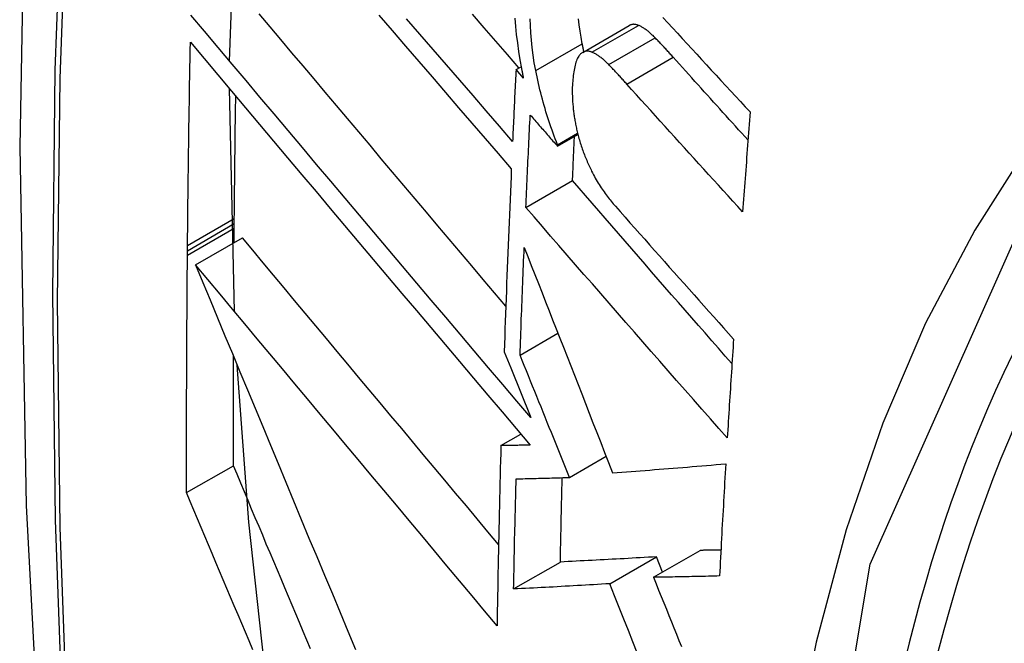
# Model space of a CAD drawing. Header units: inches. Extents: x 481 to 566.6, y 187.4 to 263.9.
# Tile 105 of 132: x 537.7419 to 537.8661, y 223.3905 to 223.469. Entities that reach past the tile are written whole.
import ezdxf

# ---------------------------------------------------------------- set-up
doc = ezdxf.new("R2010")
doc.units = ezdxf.units.IN
doc.header["$MEASUREMENT"] = 0
doc.layers.add('Visible Edges(ANSI)', color=7, linetype='Continuous', lineweight=25)
doc.layers.add('Visible Tangent Edges(ANSI)', color=7, linetype='Continuous', lineweight=25)

msp = doc.modelspace()

# ---------------------------------------------------------------- linework, layer by layer
at = {"layer": 'Visible Edges(ANSI)'}
for p, q in [((537.76837, 223.46383), (537.76932, 223.49054)), ((537.81292, 223.46492), (537.81878, 223.4683)), ((537.8045, 223.46275), (537.80514, 223.46312)), ((537.80543, 223.46168), (537.8045, 223.46275)), ((537.76898, 223.43229), (537.76835, 223.46036)), ((537.80973, 223.4531), (537.81231, 223.45458)), ((537.80974, 223.45327), (537.81227, 223.45473)), ((537.80973, 223.4531), (537.80974, 223.45327)), ((537.80575, 223.44538), (537.81163, 223.44878)), ((537.76896, 223.44334), (537.76897, 223.444)), ((537.76896, 223.44277), (537.76896, 223.44334)), ((537.76894, 223.44094), (537.76896, 223.44277)), ((537.76307, 223.43993), (537.76307, 223.44059)), ((537.76409, 223.43814), (537.76999, 223.44154)), ((537.76306, 223.43937), (537.76307, 223.43993)), ((537.80501, 223.42677), (537.80978, 223.42953)), ((537.80302, 223.42719), (537.80384, 223.42516)), ((537.80384, 223.42516), (537.80638, 223.4189)), ((537.80259, 223.41537), (537.80511, 223.41682)), ((537.81126, 223.41135), (537.81587, 223.41402)), ((537.76296, 223.40944), (537.76886, 223.41284)), ((537.82183, 223.39877), (537.82772, 223.40217)), ((537.8042, 223.3973), (537.8101, 223.4007)), ((537.81632, 223.39796), (537.82221, 223.40136)), ((537.82298, 223.39943), (537.82221, 223.40136))]:
    msp.add_line(p, q, dxfattribs=at)
at = {"layer": 'Visible Edges(ANSI)', "flags": 128}
for points in [[(537.79595, 223.78517), (537.7831, 223.74711), (537.77204, 223.70793), (537.76274, 223.66769), (537.75519, 223.62647), (537.74934, 223.58433), (537.7452, 223.54133), (537.74272, 223.49754), (537.7419, 223.45301), (537.74272, 223.40782), (537.74514, 223.36201), (537.74917, 223.31565), (537.75476, 223.26882), (537.76191, 223.22157), (537.77059, 223.17397), (537.78078, 223.12609), (537.79246, 223.07801)], [(537.80638, 223.4189), (537.80461, 223.42098), (537.80282, 223.42308), (537.80103, 223.42519), (537.79924, 223.42731), (537.79744, 223.42943), (537.79563, 223.43156), (537.79382, 223.4337), (537.79201, 223.43583), (537.7902, 223.43797), (537.78839, 223.44012), (537.78658, 223.44226), (537.78477, 223.4444), (537.78296, 223.44654), (537.78115, 223.44868), (537.77935, 223.45081), (537.77756, 223.45294), (537.77577, 223.45506), (537.77399, 223.45717), (537.77221, 223.45927), (537.77045, 223.46137), (537.76869, 223.46345), (537.76695, 223.46552), (537.76521, 223.46758), (537.76349, 223.46962)], [(537.80322, 223.43296), (537.80179, 223.43464), (537.80037, 223.43632), (537.79894, 223.43801), (537.79751, 223.4397), (537.79608, 223.44139), (537.79465, 223.44308), (537.79322, 223.44477), (537.79179, 223.44646), (537.79036, 223.44815), (537.78894, 223.44984), (537.78751, 223.45152), (537.78609, 223.45321), (537.78467, 223.45489), (537.78326, 223.45657), (537.78184, 223.45824), (537.78044, 223.45991), (537.77903, 223.46157), (537.77764, 223.46323), (537.77624, 223.46488), (537.77486, 223.46653), (537.77348, 223.46816), (537.77211, 223.46979)], [(537.78722, 223.46961), (537.78889, 223.46766), (537.79057, 223.46571), (537.79224, 223.46376), (537.79392, 223.46182), (537.79559, 223.45988), (537.79726, 223.45794), (537.79893, 223.45601), (537.8006, 223.45408), (537.80226, 223.45216), (537.80391, 223.45024)], [(537.80407, 223.45371), (537.80241, 223.45562), (537.80074, 223.45754), (537.79908, 223.45947), (537.79741, 223.4614), (537.79573, 223.46334), (537.79406, 223.46527), (537.79238, 223.46722), (537.7907, 223.46916)], [(537.80487, 223.46296), (537.80341, 223.46465), (537.80195, 223.46633), (537.80049, 223.46803), (537.79902, 223.46972)], [(537.80437, 223.46923), (537.80444, 223.4682), (537.80454, 223.46716), (537.80467, 223.46611), (537.80481, 223.46505), (537.80499, 223.46398), (537.80519, 223.4629)], [(537.80699, 223.46263), (537.80681, 223.4636), (537.80666, 223.46457), (537.80654, 223.46552), (537.80644, 223.46647), (537.80636, 223.4674), (537.80631, 223.46829), (537.80628, 223.46914)], [(537.81286, 223.46602), (537.81271, 223.46682), (537.81258, 223.46761), (537.81247, 223.4684), (537.81237, 223.46917)], [(537.82302, 223.46932), (537.82363, 223.46866), (537.82424, 223.468), (537.82485, 223.46734), (537.82546, 223.46667), (537.82607, 223.46601), (537.82668, 223.46535), (537.82729, 223.46468), (537.8279, 223.46402), (537.82851, 223.46336), (537.82912, 223.4627), (537.82974, 223.46203), (537.83035, 223.46137), (537.83096, 223.46071), (537.83158, 223.46005), (537.83219, 223.45939), (537.83281, 223.45873), (537.83342, 223.45807), (537.83404, 223.45741)], [(537.81993, 223.46833), (537.81988, 223.46835), (537.81983, 223.46837), (537.81978, 223.46839), (537.81973, 223.4684), (537.81968, 223.46841), (537.81963, 223.46843), (537.81957, 223.46844), (537.81952, 223.46844), (537.81947, 223.46845), (537.81943, 223.46845), (537.81938, 223.46846), (537.81933, 223.46846), (537.81928, 223.46845), (537.81923, 223.46845), (537.81918, 223.46844), (537.81914, 223.46844), (537.81909, 223.46843), (537.81904, 223.46841), (537.819, 223.4684), (537.81895, 223.46838), (537.81891, 223.46837), (537.81886, 223.46835), (537.81882, 223.46833), (537.81878, 223.4683)], [(537.82205, 223.46676), (537.82196, 223.46685), (537.82187, 223.46694), (537.82178, 223.46703), (537.82169, 223.46711), (537.8216, 223.46719), (537.82152, 223.46728), (537.82143, 223.46735), (537.82134, 223.46743), (537.82125, 223.46751), (537.82116, 223.46758), (537.82107, 223.46765), (537.82098, 223.46771), (537.8209, 223.46778), (537.82081, 223.46784), (537.82072, 223.4679), (537.82063, 223.46796), (537.82054, 223.46802), (537.82046, 223.46807), (537.82037, 223.46812), (537.82028, 223.46817), (537.82019, 223.46821), (537.82011, 223.46825), (537.82002, 223.46829), (537.81993, 223.46833)], [(537.82433, 223.46431), (537.82423, 223.46442), (537.82414, 223.46452), (537.82404, 223.46463), (537.82395, 223.46473), (537.82385, 223.46484), (537.82376, 223.46494), (537.82366, 223.46505), (537.82357, 223.46515), (537.82347, 223.46525), (537.82338, 223.46535), (537.82328, 223.46546), (537.82319, 223.46556), (537.82309, 223.46566), (537.823, 223.46576), (537.8229, 223.46586), (537.82281, 223.46596), (537.82271, 223.46606), (537.82262, 223.46617), (537.82252, 223.46627), (537.82243, 223.46636), (537.82233, 223.46646), (537.82224, 223.46656), (537.82214, 223.46666), (537.82205, 223.46676)], [(537.76307, 223.44059), (537.76308, 223.44166), (537.76309, 223.44273), (537.7631, 223.44379), (537.76312, 223.44486), (537.76313, 223.44592), (537.76314, 223.44699), (537.76315, 223.44806), (537.76317, 223.44912), (537.76318, 223.45019), (537.76319, 223.45126), (537.76321, 223.45232), (537.76322, 223.45339), (537.76324, 223.45446), (537.76325, 223.45553), (537.76327, 223.45659), (537.76328, 223.45766), (537.7633, 223.45873), (537.76332, 223.4598), (537.76334, 223.46087), (537.76335, 223.46193), (537.76337, 223.463), (537.76339, 223.46407), (537.76341, 223.46514), (537.76343, 223.46621)], [(537.76343, 223.46621), (537.76515, 223.46416), (537.76688, 223.46211), (537.76862, 223.46003), (537.77038, 223.45795), (537.77214, 223.45585), (537.77392, 223.45375), (537.7757, 223.45163), (537.77749, 223.44951), (537.77928, 223.44738), (537.78108, 223.44525), (537.78288, 223.44311), (537.78469, 223.44096), (537.7865, 223.43882), (537.78831, 223.43668), (537.79012, 223.43453), (537.79193, 223.43239), (537.79374, 223.43025), (537.79555, 223.42811), (537.79736, 223.42598), (537.79915, 223.42385), (537.80095, 223.42173), (537.80274, 223.41962), (537.80452, 223.41752), (537.80629, 223.41543)], [(537.81307, 223.465), (537.81306, 223.46505), (537.81305, 223.46509), (537.81304, 223.46513), (537.81303, 223.46517), (537.81302, 223.46522), (537.81301, 223.46526), (537.813, 223.4653), (537.813, 223.46534), (537.81299, 223.46538), (537.81298, 223.46543), (537.81297, 223.46547), (537.81296, 223.46551), (537.81295, 223.46555), (537.81294, 223.4656), (537.81293, 223.46564), (537.81293, 223.46568), (537.81292, 223.46572), (537.81291, 223.46577), (537.8129, 223.46581), (537.81289, 223.46585), (537.81288, 223.46589), (537.81287, 223.46594), (537.81287, 223.46598), (537.81286, 223.46602)], [(537.81243, 223.46446), (537.81234, 223.46433), (537.81226, 223.46419), (537.81219, 223.46403), (537.81212, 223.46387), (537.81206, 223.46369), (537.812, 223.4635), (537.81195, 223.4633), (537.8119, 223.4631), (537.81186, 223.46289), (537.81182, 223.46267), (537.81178, 223.46245), (537.81175, 223.46223), (537.81172, 223.462), (537.81169, 223.46176), (537.81167, 223.46152), (537.81165, 223.46128), (537.81163, 223.46104), (537.81161, 223.46079), (537.8116, 223.46051), (537.81159, 223.46018), (537.8116, 223.45979), (537.81161, 223.45931), (537.81164, 223.45873), (537.8117, 223.45804)], [(537.81408, 223.46495), (537.814, 223.46498), (537.81392, 223.465), (537.81384, 223.46503), (537.81376, 223.46504), (537.81369, 223.46506), (537.81361, 223.46507), (537.81353, 223.46507), (537.81346, 223.46507), (537.81339, 223.46507), (537.81331, 223.46506), (537.81324, 223.46505), (537.81317, 223.46503), (537.8131, 223.465), (537.81303, 223.46498), (537.81297, 223.46494), (537.8129, 223.46491), (537.81284, 223.46487), (537.81278, 223.46482), (537.81271, 223.46477), (537.81265, 223.46472), (537.8126, 223.46466), (537.81254, 223.4646), (537.81248, 223.46453), (537.81243, 223.46446)], [(537.81619, 223.46338), (537.8161, 223.46347), (537.81601, 223.46356), (537.81593, 223.46365), (537.81584, 223.46373), (537.81575, 223.46381), (537.81566, 223.46389), (537.81557, 223.46397), (537.81548, 223.46405), (537.81539, 223.46412), (537.8153, 223.4642), (537.81522, 223.46427), (537.81513, 223.46433), (537.81504, 223.4644), (537.81495, 223.46446), (537.81486, 223.46452), (537.81477, 223.46458), (537.81469, 223.46463), (537.8146, 223.46469), (537.81451, 223.46474), (537.81442, 223.46478), (537.81434, 223.46483), (537.81425, 223.46487), (537.81416, 223.46491), (537.81408, 223.46495)], [(537.83376, 223.45387), (537.83337, 223.45431), (537.83297, 223.45474), (537.83258, 223.45518), (537.83218, 223.45561), (537.83179, 223.45605), (537.83139, 223.45648), (537.831, 223.45692), (537.8306, 223.45735), (537.83021, 223.45779), (537.82982, 223.45823), (537.82942, 223.45866), (537.82903, 223.4591), (537.82864, 223.45953), (537.82824, 223.45997), (537.82785, 223.4604), (537.82746, 223.46084), (537.82707, 223.46127), (537.82667, 223.46171), (537.82628, 223.46214), (537.82589, 223.46258), (537.8255, 223.46301), (537.82511, 223.46344), (537.82472, 223.46388), (537.82433, 223.46431)], [(537.8045, 223.46275), (537.80448, 223.46237), (537.80446, 223.46199), (537.80444, 223.46162), (537.80443, 223.46124), (537.80441, 223.46086), (537.80439, 223.46049), (537.80437, 223.46011), (537.80435, 223.45973), (537.80433, 223.45936), (537.80432, 223.45898), (537.8043, 223.4586), (537.80428, 223.45823), (537.80426, 223.45785), (537.80424, 223.45748), (537.80423, 223.4571), (537.80421, 223.45672), (537.80419, 223.45635), (537.80417, 223.45597), (537.80416, 223.45559), (537.80414, 223.45522), (537.80412, 223.45484), (537.8041, 223.45446), (537.80409, 223.45409), (537.80407, 223.45371)], [(537.80519, 223.4629), (537.8052, 223.46284), (537.80521, 223.46279), (537.80522, 223.46274), (537.80523, 223.46269), (537.80524, 223.46264), (537.80525, 223.46259), (537.80526, 223.46254), (537.80527, 223.46249), (537.80528, 223.46244), (537.80529, 223.46239), (537.8053, 223.46234), (537.80531, 223.46229), (537.80532, 223.46224), (537.80533, 223.46219), (537.80534, 223.46214), (537.80535, 223.46208), (537.80536, 223.46203), (537.80537, 223.46198), (537.80538, 223.46193), (537.80539, 223.46188), (537.8054, 223.46183), (537.80541, 223.46178), (537.80542, 223.46173), (537.80543, 223.46168)], [(537.81847, 223.46093), (537.81838, 223.46104), (537.81828, 223.46114), (537.81819, 223.46125), (537.81809, 223.46135), (537.818, 223.46146), (537.8179, 223.46156), (537.81781, 223.46166), (537.81771, 223.46177), (537.81762, 223.46187), (537.81752, 223.46197), (537.81743, 223.46208), (537.81733, 223.46218), (537.81724, 223.46228), (537.81714, 223.46238), (537.81705, 223.46248), (537.81695, 223.46258), (537.81686, 223.46268), (537.81676, 223.46278), (537.81667, 223.46288), (537.81657, 223.46298), (537.81648, 223.46308), (537.81638, 223.46318), (537.81629, 223.46328), (537.81619, 223.46338)], [(537.80974, 223.45327), (537.8096, 223.45364), (537.80946, 223.45401), (537.80932, 223.45438), (537.80918, 223.45476), (537.80905, 223.45514), (537.80891, 223.45552), (537.80878, 223.4559), (537.80865, 223.45628), (537.80853, 223.45667), (537.8084, 223.45706), (537.80828, 223.45745), (537.80817, 223.45784), (537.80805, 223.45824), (537.80794, 223.45863), (537.80783, 223.45903), (537.80772, 223.45943), (537.80762, 223.45982), (537.80752, 223.46022), (537.80742, 223.46062), (537.80733, 223.46102), (537.80724, 223.46142), (537.80715, 223.46183), (537.80707, 223.46223), (537.80699, 223.46263)], [(537.83308, 223.44484), (537.83247, 223.44551), (537.83185, 223.44618), (537.83124, 223.44685), (537.83063, 223.44752), (537.83002, 223.44819), (537.82941, 223.44886), (537.82879, 223.44953), (537.82818, 223.4502), (537.82757, 223.45087), (537.82696, 223.45154), (537.82635, 223.45221), (537.82574, 223.45288), (537.82513, 223.45356), (537.82453, 223.45423), (537.82392, 223.4549), (537.82331, 223.45557), (537.8227, 223.45624), (537.8221, 223.45691), (537.82149, 223.45758), (537.82089, 223.45825), (537.82028, 223.45892), (537.81968, 223.45959), (537.81908, 223.46026), (537.81847, 223.46093)], [(537.76897, 223.444), (537.76898, 223.44464), (537.76898, 223.44528), (537.76899, 223.44592), (537.769, 223.44656), (537.769, 223.4472), (537.76901, 223.44785), (537.76902, 223.44849), (537.76902, 223.44913), (537.76903, 223.44977), (537.76904, 223.45041), (537.76904, 223.45105), (537.76905, 223.4517), (537.76906, 223.45234), (537.76907, 223.45298), (537.76908, 223.45362), (537.76908, 223.45426), (537.76909, 223.45491), (537.7691, 223.45555), (537.76911, 223.45619), (537.76912, 223.45683), (537.76913, 223.45748), (537.76914, 223.45812), (537.76915, 223.45876), (537.76915, 223.4594)], [(537.8117, 223.45804), (537.81171, 223.45788), (537.81173, 223.45773), (537.81174, 223.45758), (537.81176, 223.45742), (537.81178, 223.45727), (537.8118, 223.45711), (537.81182, 223.45696), (537.81185, 223.4568), (537.81187, 223.45664), (537.8119, 223.45649), (537.81193, 223.45633), (537.81196, 223.45617), (537.81199, 223.45602), (537.81202, 223.45586), (537.81205, 223.4557), (537.81208, 223.45554), (537.81212, 223.45539), (537.81215, 223.45523), (537.81219, 223.45507), (537.81223, 223.45491), (537.81227, 223.45476), (537.8123, 223.4546), (537.81234, 223.45445), (537.81239, 223.45429)], [(537.80575, 223.44538), (537.80577, 223.44587), (537.80579, 223.44635), (537.80581, 223.44684), (537.80584, 223.44732), (537.80586, 223.44781), (537.80588, 223.44829), (537.8059, 223.44878), (537.80592, 223.44926), (537.80595, 223.44975), (537.80597, 223.45023), (537.80599, 223.45072), (537.80601, 223.4512), (537.80604, 223.45169), (537.80606, 223.45217), (537.80608, 223.45266), (537.8061, 223.45314), (537.80613, 223.45363), (537.80615, 223.45412), (537.80617, 223.4546), (537.8062, 223.45509), (537.80622, 223.45557), (537.80624, 223.45606), (537.80627, 223.45654), (537.80629, 223.45703)], [(537.80629, 223.45703), (537.80644, 223.45687), (537.80658, 223.4567), (537.80672, 223.45654), (537.80687, 223.45637), (537.80701, 223.45621), (537.80715, 223.45605), (537.8073, 223.45588), (537.80744, 223.45572), (537.80758, 223.45555), (537.80773, 223.45539), (537.80787, 223.45523), (537.80801, 223.45506), (537.80816, 223.4549), (537.8083, 223.45474), (537.80844, 223.45457), (537.80859, 223.45441), (537.80873, 223.45424), (537.80887, 223.45408), (537.80902, 223.45392), (537.80916, 223.45375), (537.8093, 223.45359), (537.80945, 223.45343), (537.80959, 223.45326), (537.80973, 223.4531)], [(537.83404, 223.45741), (537.834, 223.45688), (537.83396, 223.45636), (537.83392, 223.45583), (537.83387, 223.45531), (537.83383, 223.45479), (537.83379, 223.45426), (537.83375, 223.45374), (537.83371, 223.45322), (537.83367, 223.45269), (537.83363, 223.45217), (537.83359, 223.45165), (537.83355, 223.45112), (537.83351, 223.4506), (537.83347, 223.45008), (537.83343, 223.44955), (537.83339, 223.44903), (537.83335, 223.44851), (537.83331, 223.44798), (537.83327, 223.44746), (537.83323, 223.44694), (537.8332, 223.44641), (537.83316, 223.44589), (537.83312, 223.44537), (537.83308, 223.44484)], [(537.81163, 223.44878), (537.81164, 223.44901), (537.81165, 223.44924), (537.81166, 223.44947), (537.81167, 223.4497), (537.81168, 223.44993), (537.81169, 223.45017), (537.8117, 223.4504), (537.81171, 223.45063), (537.81172, 223.45086), (537.81173, 223.45109), (537.81174, 223.45132), (537.81175, 223.45155), (537.81176, 223.45179), (537.81177, 223.45202), (537.81178, 223.45225), (537.81179, 223.45248), (537.8118, 223.45271), (537.81181, 223.45294), (537.81182, 223.45318), (537.81183, 223.45341), (537.81184, 223.45364), (537.81185, 223.45387), (537.81186, 223.4541), (537.81187, 223.45433)], [(537.81239, 223.45429), (537.81244, 223.45409), (537.81249, 223.4539), (537.81255, 223.45371), (537.81261, 223.45352), (537.81267, 223.45332), (537.81273, 223.45314), (537.81279, 223.45295), (537.81286, 223.45276), (537.81292, 223.45257), (537.81299, 223.45239), (537.81306, 223.45221), (537.81313, 223.45203), (537.8132, 223.45185), (537.81327, 223.45167), (537.81335, 223.45149), (537.81342, 223.45132), (537.81349, 223.45114), (537.81357, 223.45097), (537.81365, 223.4508), (537.81372, 223.45063), (537.8138, 223.45046), (537.81388, 223.45029), (537.81396, 223.45012), (537.81404, 223.44996)], [(537.80391, 223.45024), (537.80387, 223.44928), (537.80383, 223.44832), (537.80379, 223.44736), (537.80375, 223.44639), (537.80371, 223.44543), (537.80367, 223.44447), (537.80363, 223.44351), (537.80359, 223.44255), (537.80355, 223.44158), (537.80351, 223.44062), (537.80347, 223.43966), (537.80343, 223.4387), (537.8034, 223.43774), (537.80336, 223.43678), (537.80332, 223.43582), (537.80329, 223.43486), (537.80325, 223.4339), (537.80322, 223.43294), (537.80318, 223.43198), (537.80315, 223.43102), (537.80311, 223.43007), (537.80308, 223.42911), (537.80305, 223.42815), (537.80302, 223.42719)], [(537.81404, 223.44996), (537.81415, 223.44973), (537.81427, 223.44951), (537.81438, 223.44929), (537.8145, 223.44908), (537.81462, 223.44886), (537.81474, 223.44866), (537.81486, 223.44846), (537.81499, 223.44826), (537.81511, 223.44806), (537.81524, 223.44787), (537.81536, 223.44769), (537.81549, 223.44751), (537.81561, 223.44733), (537.81574, 223.44715), (537.81586, 223.44698), (537.81599, 223.44681), (537.81612, 223.44664), (537.81625, 223.44648), (537.81638, 223.44632), (537.81651, 223.44616), (537.81664, 223.446), (537.81677, 223.44585), (537.8169, 223.4457), (537.81703, 223.44555)], [(537.83174, 223.4257), (537.83089, 223.42666), (537.83005, 223.42763), (537.8292, 223.42859), (537.82836, 223.42956), (537.82751, 223.43052), (537.82667, 223.43149), (537.82582, 223.43245), (537.82498, 223.43342), (537.82413, 223.43438), (537.82329, 223.43535), (537.82245, 223.43631), (537.82161, 223.43728), (537.82077, 223.43824), (537.81993, 223.4392), (537.81909, 223.44017), (537.81826, 223.44113), (537.81742, 223.44209), (537.81659, 223.44305), (537.81576, 223.44401), (537.81493, 223.44497), (537.8141, 223.44592), (537.81327, 223.44687), (537.81245, 223.44783), (537.81163, 223.44878)], [(537.83115, 223.41633), (537.83008, 223.41753), (537.82902, 223.41874), (537.82795, 223.41995), (537.82689, 223.42116), (537.82582, 223.42237), (537.82475, 223.42358), (537.82369, 223.4248), (537.82262, 223.42601), (537.82156, 223.42723), (537.82049, 223.42844), (537.81943, 223.42966), (537.81837, 223.43087), (537.8173, 223.43209), (537.81624, 223.43331), (537.81518, 223.43452), (537.81413, 223.43574), (537.81307, 223.43695), (537.81202, 223.43816), (537.81097, 223.43937), (537.80992, 223.44058), (537.80887, 223.44178), (537.80783, 223.44299), (537.80679, 223.44419), (537.80575, 223.44538)], [(537.81703, 223.44555), (537.81764, 223.44486), (537.81826, 223.44416), (537.81887, 223.44346), (537.81949, 223.44276), (537.82011, 223.44207), (537.82073, 223.44137), (537.82135, 223.44067), (537.82197, 223.43997), (537.82259, 223.43927), (537.82321, 223.43857), (537.82383, 223.43787), (537.82445, 223.43717), (537.82508, 223.43648), (537.8257, 223.43578), (537.82632, 223.43508), (537.82695, 223.43438), (537.82757, 223.43368), (537.8282, 223.43298), (537.82882, 223.43228), (537.82944, 223.43159), (537.83007, 223.43089), (537.83069, 223.43019), (537.83132, 223.42949), (537.83194, 223.4288)], [(537.80229, 223.40291), (537.80094, 223.40452), (537.79959, 223.40614), (537.79824, 223.40776), (537.79688, 223.40938), (537.79552, 223.411), (537.79416, 223.41263), (537.7928, 223.41426), (537.79144, 223.41588), (537.79008, 223.41751), (537.78872, 223.41913), (537.78736, 223.42076), (537.786, 223.42238), (537.78465, 223.424), (537.78329, 223.42562), (537.78194, 223.42724), (537.7806, 223.42885), (537.77925, 223.43046), (537.77791, 223.43206), (537.77658, 223.43366), (537.77525, 223.43525), (537.77393, 223.43683), (537.77261, 223.43841), (537.77129, 223.43998), (537.76999, 223.44154)], [(537.80501, 223.42677), (537.80503, 223.42734), (537.80505, 223.4279), (537.80507, 223.42847), (537.80509, 223.42903), (537.80511, 223.4296), (537.80513, 223.43016), (537.80515, 223.43073), (537.80517, 223.43129), (537.80519, 223.43186), (537.80522, 223.43242), (537.80524, 223.43299), (537.80526, 223.43356), (537.80528, 223.43412), (537.8053, 223.43469), (537.80533, 223.43525), (537.80535, 223.43582), (537.80537, 223.43638), (537.80539, 223.43695), (537.80542, 223.43752), (537.80544, 223.43808), (537.80546, 223.43865), (537.80549, 223.43922), (537.80551, 223.43978), (537.80553, 223.44035)], [(537.80553, 223.44035), (537.80598, 223.43921), (537.80643, 223.43806), (537.80688, 223.43692), (537.80733, 223.43578), (537.80778, 223.43464), (537.80822, 223.4335), (537.80867, 223.43236), (537.80912, 223.43121), (537.80957, 223.43007), (537.81003, 223.42891), (537.81048, 223.42776), (537.81094, 223.42659), (537.8114, 223.42543), (537.81186, 223.42425), (537.81232, 223.42307), (537.81279, 223.42188), (537.81326, 223.42068), (537.81373, 223.41946), (537.81421, 223.41824), (537.8147, 223.41701), (537.81519, 223.41577), (537.81568, 223.41451), (537.81618, 223.41323), (537.81668, 223.41195)], [(537.76296, 223.40944), (537.76296, 223.41068), (537.76295, 223.41192), (537.76295, 223.41317), (537.76295, 223.41441), (537.76295, 223.41566), (537.76295, 223.4169), (537.76295, 223.41815), (537.76296, 223.41939), (537.76296, 223.42064), (537.76296, 223.42189), (537.76297, 223.42313), (537.76297, 223.42438), (537.76297, 223.42563), (537.76298, 223.42688), (537.76298, 223.42812), (537.76299, 223.42937), (537.763, 223.43062), (537.76301, 223.43187), (537.76301, 223.43312), (537.76302, 223.43437), (537.76303, 223.43562), (537.76304, 223.43687), (537.76305, 223.43812), (537.76306, 223.43937)], [(537.76409, 223.43814), (537.765, 223.43594), (537.76592, 223.43372), (537.76685, 223.43148), (537.76779, 223.42922), (537.76873, 223.42696), (537.76968, 223.42467), (537.77063, 223.42238), (537.77159, 223.42007), (537.77255, 223.41776), (537.77352, 223.41543), (537.77449, 223.4131), (537.77546, 223.41076), (537.77644, 223.40842), (537.77742, 223.40607), (537.77839, 223.40372), (537.77938, 223.40138), (537.78036, 223.39903), (537.78134, 223.39668), (537.78232, 223.39434), (537.7833, 223.392), (537.78427, 223.38966)], [(537.80211, 223.39267), (537.80054, 223.39455), (537.79896, 223.39643), (537.79738, 223.39832), (537.79579, 223.40022), (537.7942, 223.40212), (537.79261, 223.40403), (537.79101, 223.40594), (537.78941, 223.40785), (537.78781, 223.40977), (537.78621, 223.41168), (537.7846, 223.4136), (537.783, 223.41551), (537.7814, 223.41743), (537.7798, 223.41934), (537.77821, 223.42125), (537.77662, 223.42315), (537.77503, 223.42505), (537.77345, 223.42694), (537.77187, 223.42883), (537.7703, 223.43071), (537.76873, 223.43258), (537.76718, 223.43444), (537.76563, 223.4363), (537.76409, 223.43814)], [(537.83194, 223.4288), (537.83191, 223.42828), (537.83187, 223.42776), (537.83184, 223.42724), (537.83181, 223.42672), (537.83177, 223.4262), (537.83174, 223.42568), (537.8317, 223.42516), (537.83167, 223.42464), (537.83164, 223.42412), (537.8316, 223.4236), (537.83157, 223.42308), (537.83154, 223.42256), (537.8315, 223.42204), (537.83147, 223.42152), (537.83144, 223.421), (537.8314, 223.42048), (537.83137, 223.41996), (537.83134, 223.41944), (537.83131, 223.41892), (537.83127, 223.41841), (537.83124, 223.41789), (537.83121, 223.41737), (537.83118, 223.41685), (537.83115, 223.41633)], [(537.81126, 223.41135), (537.81101, 223.41197), (537.81076, 223.4126), (537.8105, 223.41322), (537.81025, 223.41385), (537.80999, 223.41448), (537.80974, 223.41511), (537.80948, 223.41575), (537.80922, 223.41638), (537.80896, 223.41702), (537.8087, 223.41766), (537.80844, 223.4183), (537.80818, 223.41895), (537.80792, 223.41959), (537.80766, 223.42024), (537.8074, 223.42089), (537.80713, 223.42154), (537.80687, 223.42219), (537.8066, 223.42284), (537.80634, 223.42349), (537.80607, 223.42415), (537.80581, 223.4248), (537.80554, 223.42546), (537.80528, 223.42611), (537.80501, 223.42677)], [(537.76886, 223.41284), (537.76886, 223.41342), (537.76885, 223.41399), (537.76885, 223.41456), (537.76885, 223.41514), (537.76885, 223.41571), (537.76885, 223.41628), (537.76885, 223.41686), (537.76885, 223.41743), (537.76885, 223.41801), (537.76885, 223.41858), (537.76885, 223.41916), (537.76885, 223.41973), (537.76885, 223.42031), (537.76885, 223.42088), (537.76885, 223.42145), (537.76885, 223.42203), (537.76885, 223.4226), (537.76886, 223.42318), (537.76886, 223.42375), (537.76886, 223.42433), (537.76886, 223.4249), (537.76886, 223.42548), (537.76886, 223.42605), (537.76886, 223.42663)], [(537.77297, 223.38571), (537.77082, 223.40573), (537.76934, 223.42549)], [(537.80259, 223.41537), (537.80257, 223.41442), (537.80254, 223.41347), (537.80252, 223.41252), (537.80249, 223.41157), (537.80247, 223.41062), (537.80244, 223.40968), (537.80242, 223.40873), (537.8024, 223.40778), (537.80238, 223.40684), (537.80236, 223.40589), (537.80234, 223.40494), (537.80232, 223.404), (537.8023, 223.40305), (537.80228, 223.40211), (537.80226, 223.40116), (537.80224, 223.40022), (537.80222, 223.39928), (537.8022, 223.39833), (537.80219, 223.39739), (537.80217, 223.39645), (537.80216, 223.3955), (537.80214, 223.39456), (537.80213, 223.39362), (537.80211, 223.39267)], [(537.80629, 223.41543), (537.80614, 223.41543), (537.80598, 223.41543), (537.80583, 223.41542), (537.80567, 223.41542), (537.80552, 223.41542), (537.80536, 223.41541), (537.80521, 223.41541), (537.80506, 223.41541), (537.8049, 223.41541), (537.80475, 223.4154), (537.80459, 223.4154), (537.80444, 223.4154), (537.80428, 223.41539), (537.80413, 223.41539), (537.80398, 223.41539), (537.80382, 223.41539), (537.80367, 223.41538), (537.80351, 223.41538), (537.80336, 223.41538), (537.80321, 223.41538), (537.80305, 223.41537), (537.8029, 223.41537), (537.80274, 223.41537), (537.80259, 223.41537)], [(537.81668, 223.41195), (537.81726, 223.41199), (537.81784, 223.41203), (537.81843, 223.41207), (537.81901, 223.41212), (537.8196, 223.41216), (537.82018, 223.4122), (537.82077, 223.41225), (537.82136, 223.41229), (537.82195, 223.41234), (537.82254, 223.41238), (537.82314, 223.41243), (537.82373, 223.41247), (537.82433, 223.41252), (537.82492, 223.41257), (537.82552, 223.41262), (537.82612, 223.41267), (537.82672, 223.41272), (537.82732, 223.41277), (537.82792, 223.41282), (537.82853, 223.41287), (537.82913, 223.41292), (537.82974, 223.41298), (537.83034, 223.41303), (537.83095, 223.41308)], [(537.83095, 223.41308), (537.83092, 223.41249), (537.83088, 223.4119), (537.83085, 223.41131), (537.83081, 223.41072), (537.83078, 223.41013), (537.83075, 223.40954), (537.83071, 223.40895), (537.83068, 223.40836), (537.83065, 223.40777), (537.83061, 223.40718), (537.83058, 223.40659), (537.83055, 223.406), (537.83052, 223.40541), (537.83048, 223.40483), (537.83045, 223.40424), (537.83042, 223.40365), (537.83039, 223.40306), (537.83036, 223.40247), (537.83033, 223.40188), (537.8303, 223.40129), (537.83027, 223.4007), (537.83024, 223.40011), (537.83021, 223.39953), (537.83018, 223.39894)], [(537.7786, 223.38976), (537.77813, 223.39086), (537.77767, 223.39196), (537.7772, 223.39306), (537.77673, 223.39416), (537.77627, 223.39526), (537.7758, 223.39636), (537.77534, 223.39746), (537.77487, 223.39856), (537.77441, 223.39967), (537.77394, 223.40077), (537.77348, 223.40187), (537.77301, 223.40297), (537.77255, 223.40407), (537.77209, 223.40517), (537.77162, 223.40626), (537.77116, 223.40736), (537.7707, 223.40846), (537.77024, 223.40956), (537.76978, 223.41065), (537.76932, 223.41175), (537.76886, 223.41284)], [(537.8042, 223.3973), (537.80421, 223.39788), (537.80422, 223.39846), (537.80423, 223.39903), (537.80425, 223.39961), (537.80426, 223.40019), (537.80427, 223.40077), (537.80428, 223.40135), (537.8043, 223.40192), (537.80431, 223.4025), (537.80432, 223.40308), (537.80433, 223.40366), (537.80435, 223.40424), (537.80436, 223.40482), (537.80438, 223.4054), (537.80439, 223.40597), (537.8044, 223.40655), (537.80442, 223.40713), (537.80443, 223.40771), (537.80445, 223.40829), (537.80446, 223.40887), (537.80448, 223.40945), (537.80449, 223.41003), (537.80451, 223.41061), (537.80452, 223.41119)], [(537.80452, 223.41119), (537.8048, 223.41119), (537.80508, 223.4112), (537.80536, 223.4112), (537.80564, 223.41121), (537.80592, 223.41122), (537.8062, 223.41122), (537.80648, 223.41123), (537.80676, 223.41124), (537.80704, 223.41124), (537.80732, 223.41125), (537.8076, 223.41126), (537.80788, 223.41126), (537.80816, 223.41127), (537.80844, 223.41128), (537.80872, 223.41128), (537.809, 223.41129), (537.80928, 223.4113), (537.80957, 223.41131), (537.80985, 223.41131), (537.81013, 223.41132), (537.81041, 223.41133), (537.81069, 223.41134), (537.81098, 223.41135), (537.81126, 223.41135)], [(537.8101, 223.4007), (537.8101, 223.40115), (537.81011, 223.40159), (537.81012, 223.40203), (537.81013, 223.40247), (537.81014, 223.40291), (537.81015, 223.40336), (537.81016, 223.4038), (537.81017, 223.40424), (537.81018, 223.40468), (537.81019, 223.40513), (537.81019, 223.40557), (537.8102, 223.40601), (537.81021, 223.40645), (537.81022, 223.4069), (537.81023, 223.40734), (537.81024, 223.40778), (537.81025, 223.40823), (537.81027, 223.40867), (537.81028, 223.40911), (537.81029, 223.40955), (537.8103, 223.41), (537.81031, 223.41044), (537.81032, 223.41088), (537.81033, 223.41133)], [(537.7713, 223.38965), (537.77084, 223.39075), (537.77037, 223.39186), (537.76991, 223.39296), (537.76944, 223.39406), (537.76897, 223.39516), (537.76851, 223.39626), (537.76804, 223.39736), (537.76758, 223.39846), (537.76712, 223.39956), (537.76665, 223.40066), (537.76619, 223.40176), (537.76573, 223.40286), (537.76526, 223.40396), (537.7648, 223.40505), (537.76434, 223.40615), (537.76388, 223.40725), (537.76342, 223.40834), (537.76296, 223.40944)], [(537.83035, 223.40221), (537.83024, 223.40221), (537.83013, 223.40221), (537.83002, 223.4022), (537.82991, 223.4022), (537.8298, 223.4022), (537.82969, 223.4022), (537.82958, 223.4022), (537.82947, 223.40219), (537.82936, 223.40219), (537.82925, 223.40219), (537.82914, 223.40219), (537.82903, 223.40219), (537.82892, 223.40219), (537.82881, 223.40218), (537.8287, 223.40218), (537.82859, 223.40218), (537.82848, 223.40218), (537.82837, 223.40218), (537.82826, 223.40218), (537.82816, 223.40218), (537.82805, 223.40217), (537.82794, 223.40217), (537.82783, 223.40217), (537.82772, 223.40217)], [(537.82221, 223.40136), (537.8217, 223.40133), (537.82119, 223.4013), (537.82068, 223.40127), (537.82017, 223.40124), (537.81966, 223.40121), (537.81915, 223.40118), (537.81864, 223.40115), (537.81813, 223.40112), (537.81763, 223.40109), (537.81712, 223.40106), (537.81661, 223.40104), (537.81611, 223.40101), (537.8156, 223.40098), (537.8151, 223.40096), (537.81459, 223.40093), (537.81409, 223.4009), (537.81359, 223.40088), (537.81309, 223.40085), (537.81259, 223.40083), (537.81209, 223.4008), (537.81159, 223.40078), (537.81109, 223.40075), (537.81059, 223.40073), (537.8101, 223.4007)], [(537.83018, 223.39894), (537.82982, 223.39893), (537.82947, 223.39892), (537.82912, 223.39891), (537.82877, 223.3989), (537.82842, 223.39889), (537.82807, 223.39889), (537.82772, 223.39888), (537.82737, 223.39887), (537.82702, 223.39886), (537.82667, 223.39886), (537.82633, 223.39885), (537.82598, 223.39884), (537.82563, 223.39883), (537.82528, 223.39883), (537.82494, 223.39882), (537.82459, 223.39882), (537.82424, 223.39881), (537.8239, 223.3988), (537.82355, 223.3988), (537.82321, 223.39879), (537.82286, 223.39879), (537.82252, 223.39878), (537.82218, 223.39878), (537.82183, 223.39877)], [(537.82183, 223.39877), (537.82216, 223.39797), (537.82249, 223.39716), (537.82281, 223.39636), (537.82313, 223.39556), (537.82346, 223.39477), (537.82378, 223.39397), (537.8241, 223.39318), (537.82441, 223.3924), (537.82473, 223.39161), (537.82505, 223.39083), (537.82536, 223.39005)], [(537.81632, 223.39796), (537.81581, 223.39793), (537.8153, 223.3979), (537.81479, 223.39787), (537.81428, 223.39784), (537.81377, 223.39781), (537.81326, 223.39778), (537.81275, 223.39775), (537.81224, 223.39772), (537.81173, 223.39769), (537.81123, 223.39766), (537.81072, 223.39764), (537.81021, 223.39761), (537.80971, 223.39758), (537.8092, 223.39755), (537.8087, 223.39753), (537.8082, 223.3975), (537.80769, 223.39747), (537.80719, 223.39745), (537.80669, 223.39742), (537.80619, 223.3974), (537.80569, 223.39737), (537.80519, 223.39735), (537.8047, 223.39732), (537.8042, 223.3973)], [(537.8198, 223.38926), (537.81924, 223.39066), (537.81868, 223.39207), (537.8181, 223.39351), (537.81752, 223.39497), (537.81693, 223.39645), (537.81632, 223.39796)]]:
    msp.add_lwpolyline(points, dxfattribs=at)
at = {"layer": 'Visible Edges(ANSI)'}
msp.add_ellipse((538.08904, 223.1825), major_axis=(-0.15994, 0.27703), ratio=0.57735, dxfattribs=at)
at = {"layer": 'Visible Tangent Edges(ANSI)'}
for p, q in [((537.81408, 223.46495), (537.81993, 223.46833)), ((537.81619, 223.46338), (537.82205, 223.46676)), ((537.80699, 223.46263), (537.81286, 223.46602)), ((537.81847, 223.46093), (537.82433, 223.46431)), ((537.76307, 223.44059), (537.76897, 223.444)), ((537.76307, 223.43993), (537.76896, 223.44334)), ((537.76306, 223.43937), (537.76896, 223.44277))]:
    msp.add_line(p, q, dxfattribs=at)
at = {"layer": 'Visible Tangent Edges(ANSI)', "flags": 128}
for points in [[(537.79508, 223.74142), (537.78731, 223.71898), (537.78019, 223.69588), (537.77372, 223.67214), (537.76791, 223.64779), (537.76278, 223.62285), (537.75832, 223.59736), (537.75455, 223.57134), (537.75147, 223.54483), (537.74907, 223.51785), (537.74737, 223.49046), (537.74635, 223.46268), (537.74603, 223.43452), (537.74638, 223.40596), (537.74743, 223.37703), (537.74916, 223.34774), (537.75157, 223.31812), (537.75466, 223.28822), (537.75843, 223.25806), (537.76287, 223.22764), (537.76799, 223.19699), (537.77377, 223.16614), (537.78022, 223.1351)], [(537.78097, 223.13472), (537.77451, 223.16569), (537.76871, 223.19649), (537.76358, 223.22708), (537.75912, 223.25744), (537.75533, 223.28754), (537.75223, 223.31739), (537.7498, 223.34695), (537.74807, 223.37619), (537.74702, 223.40506), (537.74666, 223.43354), (537.74699, 223.46163), (537.748, 223.48933), (537.74972, 223.51664), (537.75212, 223.54352), (537.75522, 223.56993), (537.75901, 223.59583), (537.76348, 223.62121), (537.76863, 223.64603), (537.77446, 223.67026), (537.78095, 223.69387), (537.78808, 223.71683), (537.79586, 223.73915)], [(537.87964, 223.14529), (537.85551, 223.21436), (537.84206, 223.28195), (537.83991, 223.34502), (537.84916, 223.40045), (537.86945, 223.4459), (537.89972, 223.47911), (537.93866, 223.49858), (537.98463, 223.50355), (538.03529, 223.49378), (538.08841, 223.46973)], [(537.89433, 223.48024), (537.8853, 223.47225), (537.87694, 223.46328), (537.86928, 223.45336), (537.86235, 223.44252), (537.85616, 223.43078), (537.85075, 223.41818), (537.84615, 223.40477), (537.84237, 223.39062), (537.83942, 223.37578), (537.83731, 223.36029), (537.83603, 223.34418), (537.83561, 223.32749), (537.83604, 223.31028), (537.83732, 223.29263), (537.83946, 223.27463), (537.84242, 223.25633), (537.84621, 223.23778), (537.8508, 223.21904), (537.8562, 223.20019), (537.86238, 223.18126), (537.86932, 223.16234)]]:
    msp.add_lwpolyline(points, dxfattribs=at)
at = {"layer": 'Visible Tangent Edges(ANSI)'}
msp.add_ellipse((538.09152, 223.18393), major_axis=(-0.17318, 0.29996), ratio=0.57735, start_param=5.05527, end_param=10.652693, dxfattribs=at)
for centre, major_axis in [((538.09212, 223.18427), (0.17111, -0.29637)), ((538.08914, 223.18256), (-0.1627, 0.2818)), ((538.08904, 223.1825), (0.1621, -0.28076))]:
    msp.add_ellipse(centre, major_axis=major_axis, ratio=0.57735, dxfattribs=at)

doc.saveas('drawing.dxf')
